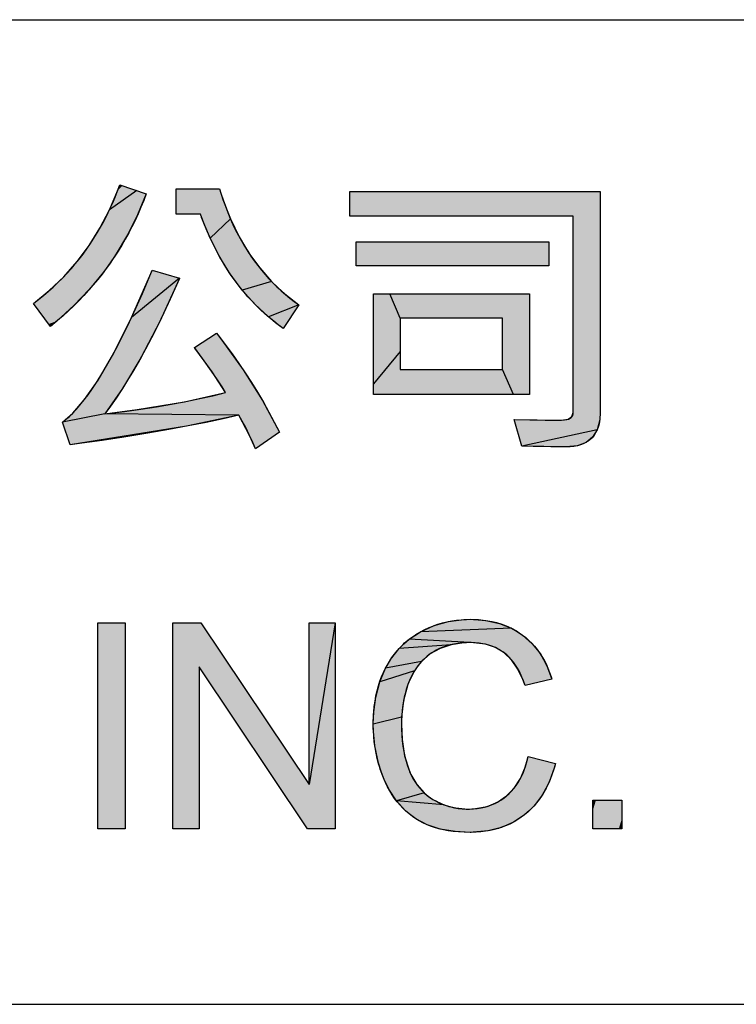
# Model space of a CAD drawing. Extents: x 0 to 841, y 0 to 594.
# Tile 54 of 102: x 696 to 708, y 63 to 80. Entities that reach past the tile are written whole.
import ezdxf

# ---------------------------------------------------------------- set-up
doc = ezdxf.new("R2010")
doc.units = 0
doc.header["$LTSCALE"] = 46.255
doc.header["$MEASUREMENT"] = 0
doc.layers.get('0').update_dxf_attribs({"linetype": 'CONTINUOUS'})

msp = doc.modelspace()

# ---------------------------------------------------------------- linework, layer by layer
at = {"color": 3, "linetype": 'Continuous'}
for p, q in [((601, 80), (826, 80)), ((601, 63), (709, 63)), ((601, 63), (826, 63))]:
    msp.add_line(p, q, dxfattribs=at)
at = {"color": 4, "linetype": 'Continuous'}
for p, q in [((697.47652, 76.71667), (697.62095, 77.05732)), ((697.95166, 77.04815), (697.47652, 76.71667)), ((697.62095, 77.05732), (697.65498, 77.14949)), ((697.65498, 77.14949), (698.11282, 76.9931)), ((698.6282, 76.6435), (698.6282, 77.08165)), ((699.37645, 77.08165), (699.43564, 76.89668)), ((698.11282, 76.9931), (697.9633, 76.62976)), ((699.43564, 76.89668), (699.56577, 76.55988)), ((697.31127, 76.39823), (697.47652, 76.71667)), ((697.9633, 76.62976), (697.79073, 76.28435)), ((699.04653, 76.6435), (698.6282, 76.6435)), ((699.21762, 76.22702), (699.06796, 76.58545)), ((699.56577, 76.55988), (699.21762, 76.22702)), ((699.56577, 76.55988), (699.71505, 76.25173)), ((697.12519, 76.10053), (697.31127, 76.39823)), ((697.79073, 76.28435), (697.59489, 75.95573)), ((699.3845, 75.90026), (699.21762, 76.22702)), ((699.71505, 76.25173), (699.88308, 75.97005)), ((701.73539, 76.16509), (705.0598, 76.16509)), ((701.73539, 75.74751), (701.73539, 76.16509)), ((705.0598, 76.16509), (705.0598, 75.74751)), ((696.91795, 75.82232), (697.12519, 76.10053)), ((696.80618, 75.69017), (696.91795, 75.82232)), ((697.59489, 75.95573), (697.48808, 75.79739)), ((699.56817, 75.60285), (699.3845, 75.90026)), ((699.88308, 75.97005), (700.06987, 75.71294)), ((696.68899, 75.56267), (696.80618, 75.69017)), ((697.48808, 75.79739), (697.37534, 75.64304)), ((697.8589, 74.86072), (698.21351, 75.6685)), ((700.06987, 75.71294), (700.27579, 75.47881)), ((705.0598, 75.74751), (701.73539, 75.74751)), ((696.43821, 75.3215), (696.68899, 75.56267)), ((697.37534, 75.64304), (697.13198, 75.3462)), ((698.6841, 75.53626), (697.8589, 74.86072)), ((698.68305, 75.53379), (698.34545, 74.79145)), ((699.76851, 75.33273), (699.56817, 75.60285)), ((696.1646, 75.0981), (696.43821, 75.3215)), ((697.13198, 75.3462), (696.86398, 75.06446)), ((700.27579, 75.47881), (699.76851, 75.33273)), ((699.98575, 75.08815), (699.76851, 75.33273)), ((700.27579, 75.47881), (700.38621, 75.36991)), ((700.38621, 75.36991), (700.50162, 75.26644)), ((700.50162, 75.26644), (700.74742, 75.07574)), ((702.0343, 75.26657), (704.72987, 75.26657)), ((702.0343, 73.53049), (702.0343, 75.26657)), ((702.49303, 74.84392), (702.31464, 75.26657)), ((704.72987, 75.26657), (704.72987, 73.53049)), ((696.86398, 75.06446), (696.57027, 74.79729)), ((700.22048, 74.86768), (699.98575, 75.08815)), ((700.74742, 75.07574), (700.22048, 74.86768)), ((697.54943, 74.24076), (697.8589, 74.86072)), ((700.34466, 74.76614), (700.22048, 74.86768)), ((704.26175, 74.84392), (702.49303, 74.84392)), ((702.49303, 74.84392), (702.49303, 73.95821)), ((704.26175, 73.95821), (704.26175, 74.84392)), ((696.57027, 74.79729), (696.45919, 74.70557)), ((698.34545, 74.79145), (698.01833, 74.16217)), ((700.4734, 74.67038), (700.34466, 74.76614)), ((699.32322, 74.58705), (699.41731, 74.46705)), ((699.41731, 74.46705), (699.78664, 73.95447)), ((699.24719, 73.91973), (698.94351, 74.34046)), ((697.28005, 73.77674), (697.54943, 74.24076)), ((698.01833, 74.16217), (697.70176, 73.63388)), ((702.49303, 74.26998), (702.0343, 73.71104)), ((699.78664, 73.95447), (700.11744, 73.42443)), ((702.49303, 73.95821), (704.26175, 73.95821)), ((704.44954, 73.53049), (704.26175, 73.95821)), ((699.47946, 73.56046), (699.24719, 73.91973)), ((697.04602, 73.44012), (697.28005, 73.77674)), ((697.70176, 73.63388), (697.39558, 73.19535)), ((696.84271, 73.20575), (697.04602, 73.44012)), ((698.76928, 73.40366), (699.47946, 73.56046)), ((704.72987, 73.53049), (702.0343, 73.53049)), ((697.95704, 73.26787), (698.76928, 73.40366)), ((700.11744, 73.42443), (700.41064, 72.87587)), ((696.66537, 73.05193), (696.84271, 73.20575)), ((697.39558, 73.19535), (696.66537, 73.05193)), ((697.39558, 73.19535), (697.95704, 73.26787)), ((699.71054, 73.17046), (697.39558, 73.19535)), ((699.71054, 73.17046), (698.80625, 72.9796)), ((699.89613, 72.82308), (699.71054, 73.17046)), ((705.2719, 73.08467), (705.39662, 73.10336)), ((705.39662, 73.10336), (705.46091, 73.14689)), ((705.46091, 73.14689), (705.48245, 73.21608)), ((705.94803, 73.22636), (705.93942, 73.08945)), ((696.79939, 72.6594), (696.66537, 73.05193)), ((698.80625, 72.9796), (696.79939, 72.6594)), ((698.80625, 72.9796), (697.68859, 72.78785)), ((704.46361, 73.09741), (705.26076, 73.08459)), ((705.26076, 73.08459), (705.2719, 73.08467)), ((705.93942, 73.08945), (705.89527, 72.91973)), ((697.68859, 72.78785), (696.79939, 72.6594)), ((700.00006, 72.59157), (699.89613, 72.82308)), ((700.41064, 72.87587), (700.00006, 72.59157)), ((705.89527, 72.91973), (704.59674, 72.6345)), ((705.81752, 72.79275), (705.70511, 72.70116)), ((705.89527, 72.91973), (705.81752, 72.79275)), ((705.3596, 72.62422), (704.59674, 72.6345)), ((705.55606, 72.64456), (705.3596, 72.62422)), ((705.70511, 72.70116), (705.55606, 72.64456)), ((697.27735, 69.58665), (697.74786, 69.58665)), ((697.27735, 66.02937), (697.27735, 69.58665)), ((697.74786, 69.58665), (697.74786, 66.02937)), ((701.3755, 69.58665), (700.92408, 66.79387)), ((702.84725, 69.43264), (703.08133, 69.53926)), ((703.08133, 69.53926), (703.32882, 69.60949)), ((703.32882, 69.60949), (703.59179, 69.64362)), ((703.59179, 69.64362), (703.7094, 69.64702)), ((703.7094, 69.64702), (703.70992, 69.64702)), ((703.70992, 69.64702), (703.97346, 69.62902)), ((703.97346, 69.62902), (704.20782, 69.57712)), ((704.20782, 69.57712), (704.41779, 69.49277)), ((702.64903, 69.3025), (702.84725, 69.43264)), ((704.41779, 69.49277), (702.84725, 69.43264)), ((704.41779, 69.49277), (704.51504, 69.43822)), ((704.51504, 69.43822), (704.60718, 69.3754)), ((704.60718, 69.3754), (704.7749, 69.22621)), ((702.477, 69.14362), (702.55975, 69.22665)), ((703.37487, 69.20894), (702.477, 69.14362)), ((702.55975, 69.22665), (702.64903, 69.3025)), ((703.69941, 69.2445), (702.64903, 69.3025)), ((703.37487, 69.20894), (703.18314, 69.14456)), ((703.59482, 69.24117), (703.37487, 69.20894)), ((703.69941, 69.2445), (703.59482, 69.24117)), ((703.76129, 69.24314), (703.69941, 69.2445)), ((703.96521, 69.2164), (703.76129, 69.24314)), ((704.14018, 69.15769), (703.96521, 69.2164)), ((704.7749, 69.22621), (704.91513, 69.04967)), ((702.3309, 68.95571), (702.477, 69.14362)), ((703.01452, 69.04831), (702.86245, 68.91638)), ((703.18314, 69.14456), (703.01452, 69.04831)), ((704.29172, 69.06739), (704.14018, 69.15769)), ((704.41785, 68.94805), (704.29172, 69.06739)), ((704.91513, 69.04967), (705.02875, 68.84373)), ((702.24257, 68.80396), (702.3309, 68.95571)), ((702.86245, 68.91638), (702.24257, 68.80396)), ((702.86245, 68.91638), (702.79788, 68.84146)), ((704.52825, 68.78911), (704.41785, 68.94805)), ((702.14164, 68.56501), (702.24257, 68.80396)), ((702.74087, 68.76041), (702.14164, 68.56501)), ((702.74087, 68.76041), (702.64957, 68.5798)), ((702.79788, 68.84146), (702.74087, 68.76041)), ((704.62334, 68.58229), (704.52825, 68.78911)), ((705.02875, 68.84373), (705.11406, 68.6109)), ((702.07231, 68.30034), (702.14164, 68.56501)), ((702.6278, 68.51981), (702.55456, 68.24342)), ((702.64957, 68.5798), (702.6278, 68.51981)), ((704.65116, 68.50162), (704.62334, 68.58229)), ((702.03578, 68.00584), (702.07231, 68.30034)), ((702.55456, 68.24342), (702.5194, 67.9597)), ((702.03057, 67.83492), (702.03578, 68.00584)), ((702.5194, 67.9597), (702.03057, 67.83492)), ((702.03122, 67.77554), (702.03057, 67.83492)), ((702.5194, 67.9597), (702.51599, 67.83745)), ((702.51599, 67.83745), (702.52787, 67.57481)), ((702.05688, 67.46331), (702.03122, 67.77554)), ((702.52787, 67.57481), (702.57252, 67.29189)), ((702.11936, 67.16572), (702.05688, 67.46331)), ((702.16438, 67.02167), (702.11936, 67.16572)), ((702.57252, 67.29189), (702.64763, 67.04478)), ((704.65797, 67.10512), (704.70408, 67.27675)), ((705.17534, 67.15748), (705.15852, 67.09519)), ((702.21857, 66.88079), (702.16438, 67.02167)), ((702.64763, 67.04478), (702.68022, 66.96902)), ((704.57236, 66.90042), (704.65797, 67.10512)), ((705.15852, 67.09519), (705.06611, 66.83669)), ((702.29758, 66.71716), (702.21857, 66.88079)), ((702.68022, 66.96902), (702.78232, 66.79425)), ((704.46419, 66.73353), (704.57236, 66.90042)), ((705.06611, 66.83669), (704.94927, 66.61636)), ((702.43011, 66.51407), (702.29758, 66.71716)), ((702.90809, 66.65185), (702.43011, 66.51407)), ((702.78232, 66.79425), (702.90809, 66.65185)), ((702.90809, 66.65185), (702.98048, 66.59164)), ((704.33302, 66.59917), (704.46419, 66.73353)), ((703.25125, 66.44544), (702.43011, 66.51407)), ((702.58615, 66.34328), (702.43011, 66.51407)), ((702.98048, 66.59164), (703.05925, 66.53879)), ((703.05925, 66.53879), (703.25125, 66.44544)), ((703.99485, 66.41763), (704.17303, 66.49128)), ((704.17303, 66.49128), (704.33302, 66.59917)), ((704.94927, 66.61636), (704.80851, 66.42954)), ((705.8231, 66.52716), (706.32089, 66.52716)), ((705.8231, 66.02937), (705.8231, 66.52716)), ((706.32089, 66.52716), (706.32089, 66.02937)), ((702.67344, 66.26912), (702.58615, 66.34328)), ((703.25125, 66.44544), (703.35108, 66.41287)), ((703.35108, 66.41287), (703.45349, 66.38968)), ((703.45349, 66.38968), (703.66393, 66.37137)), ((703.66393, 66.37137), (703.79688, 66.37821)), ((703.79688, 66.37821), (703.99485, 66.41763)), ((704.72882, 66.3475), (704.64281, 66.27282)), ((704.80851, 66.42954), (704.72882, 66.3475)), ((702.7669, 66.20246), (702.67344, 66.26912)), ((702.95986, 66.10052), (702.7669, 66.20246)), ((704.45194, 66.14635), (704.24217, 66.05374)), ((704.64281, 66.27282), (704.45194, 66.14635)), ((697.74786, 66.02937), (697.27735, 66.02937)), ((703.18467, 66.0263), (702.95986, 66.10052)), ((703.4469, 65.98141), (703.18467, 66.0263)), ((703.70195, 65.96884), (703.4469, 65.98141)), ((703.75556, 65.96956), (703.70195, 65.96884)), ((704.01146, 65.99459), (703.75556, 65.96956)), ((704.24217, 66.05374), (704.01146, 65.99459)), ((706.32089, 66.02937), (705.8231, 66.02937))]:
    msp.add_line(p, q, dxfattribs=at)
for points in [[(696.45919, 74.70557), (696.1646, 75.0981), (696.25389, 75.16704), (696.34077, 75.2377), (696.42529, 75.3101), (696.50748, 75.38425), (696.58739, 75.46017), (696.66505, 75.53788), (696.74048, 75.61739), (696.81372, 75.69875), (696.84953, 75.74012), (696.8848, 75.78196), (696.9537, 75.86703), (697.02047, 75.954), (697.08511, 76.04289), (697.14765, 76.13374), (697.20809, 76.22659), (697.26646, 76.32148), (697.32274, 76.41846), (697.37696, 76.51755), (697.4291, 76.61883), (697.47917, 76.72232), (697.52716, 76.82808), (697.57307, 76.93617), (697.61688, 77.04664), (697.65498, 77.14949)], [(698.6282, 77.08165), (699.37645, 77.08165), (699.40087, 77.00228), (699.43833, 76.88883), (699.47779, 76.77857), (699.51921, 76.6714), (699.56259, 76.56724), (699.60788, 76.46602), (699.65507, 76.36767), (699.70415, 76.27211), (699.7551, 76.17927), (699.80792, 76.08908), (699.86259, 76.00149), (699.91913, 75.91642), (699.97753, 75.83383), (700.0378, 75.75366), (700.09996, 75.67585), (700.16401, 75.60037), (700.22998, 75.52716), (700.29788, 75.45618), (700.36776, 75.38741), (700.40344, 75.35383), (700.43962, 75.32079), (700.51349, 75.25635), (700.58938, 75.19404), (700.66734, 75.13384), (700.74742, 75.07574)], [(705.94803, 73.22636), (705.94749, 73.19019), (705.94301, 73.12027), (705.93436, 73.05677), (705.92185, 72.99912), (705.90576, 72.94682), (705.88626, 72.89938), (705.86348, 72.85637), (705.83743, 72.81742), (705.80806, 72.78223), (705.79208, 72.76596), (705.77523, 72.75057), (705.73894, 72.72244), (705.69893, 72.69771), (705.65491, 72.67633), (705.60649, 72.65836), (705.55324, 72.64392), (705.4947, 72.63322), (705.43033, 72.62653), (705.3596, 72.62422), (705.09429, 72.62499), (704.78855, 72.62879), (704.59674, 72.6345), (704.46361, 73.09741), (704.99888, 73.08704), (705.26076, 73.08459), (705.28167, 73.08489), (705.33096, 73.08854), (705.37083, 73.09568), (705.40276, 73.10568), (705.42806, 73.11809), (705.44782, 73.1327), (705.46287, 73.14955), (705.4688, 73.15893), (705.47366, 73.16894), (705.4802, 73.19091), (705.48245, 73.21608), (705.48245, 76.60832), (701.62716, 76.60832), (701.62716, 77.03097), (705.94803, 77.03097), (705.94803, 73.22636)], [(698.11282, 76.9931), (698.06789, 76.87585), (698.02067, 76.76053), (697.97114, 76.64709), (697.91932, 76.53548), (697.8652, 76.42568), (697.80877, 76.31763), (697.75004, 76.21131), (697.68898, 76.10669), (697.62559, 76.00372), (697.55986, 75.90238), (697.5261, 75.85231), (697.49176, 75.80264), (697.42128, 75.70449), (697.34842, 75.60791), (697.27315, 75.51288), (697.19544, 75.41937), (697.11526, 75.32737), (697.03258, 75.23685), (696.94737, 75.14779), (696.85959, 75.06018), (696.76921, 74.97401), (696.67617, 74.88926), (696.58044, 74.80593), (696.48197, 74.724), (696.45919, 74.70557)], [(700.74742, 75.07574), (700.4734, 74.67038), (700.39145, 74.73027), (700.31134, 74.79245), (700.23305, 74.85695), (700.15657, 74.92378), (700.08186, 74.99297), (700.0089, 75.06456), (699.93766, 75.13858), (699.86813, 75.21508), (699.80029, 75.29411), (699.73413, 75.37571), (699.66963, 75.45995), (699.60679, 75.54686), (699.5456, 75.63653), (699.48608, 75.72899), (699.42821, 75.82434), (699.37201, 75.92262), (699.31749, 76.02392), (699.26466, 76.12831), (699.21354, 76.23586), (699.16414, 76.34666), (699.1165, 76.46078), (699.07064, 76.57831), (699.04653, 76.6435)], [(700.00006, 72.59157), (699.95327, 72.69922), (699.89092, 72.83396), (699.82957, 72.95716), (699.76939, 73.06919), (699.71054, 73.17046), (699.4388, 73.10881), (699.14697, 73.04693), (698.83403, 72.98491), (698.49892, 72.92281), (698.14056, 72.86069), (697.75782, 72.79865), (697.34955, 72.73674), (696.91456, 72.67506), (696.79939, 72.6594), (696.66537, 73.05194), (696.72062, 73.0944), (696.77832, 73.1441), (696.83864, 73.20167), (696.90174, 73.26777), (696.96778, 73.3431), (697.0369, 73.42839), (697.10927, 73.52444), (697.18502, 73.63204), (697.26432, 73.75205), (697.34731, 73.88536), (697.43414, 74.03288), (697.52498, 74.19556), (697.61997, 74.3744), (697.71929, 74.57043), (697.8231, 74.78469), (697.93156, 75.01829), (698.04485, 75.27235), (698.16315, 75.54805), (698.21598, 75.67446), (698.6841, 75.53626)], [(698.6841, 75.53626), (698.63357, 75.41892), (698.52449, 75.17309), (698.41646, 74.9396), (698.3095, 74.71803), (698.20363, 74.50797), (698.09883, 74.30901), (697.99512, 74.12077), (697.89249, 73.94286), (697.79096, 73.7749), (697.69051, 73.61652), (697.59113, 73.46737), (697.49283, 73.32709), (697.39558, 73.19535), (697.44303, 73.2009), (697.73726, 73.23762), (698.01932, 73.2769), (698.28964, 73.31862), (698.54865, 73.36269), (698.79674, 73.40899), (699.03433, 73.45745), (699.26178, 73.50797), (699.47946, 73.56046), (699.42001, 73.65897), (699.34108, 73.78133), (699.23928, 73.93114), (699.11105, 74.11212), (698.95273, 74.32808), (698.94351, 74.34046), (699.32322, 74.58705), (699.35238, 74.55027), (699.47573, 74.39055), (699.59509, 74.22919), (699.71049, 74.06617), (699.82198, 73.90145), (699.9296, 73.73501), (700.03337, 73.56681), (700.13333, 73.39684), (700.22952, 73.22505), (700.32194, 73.0514), (700.41064, 72.87587)], [(698.57274, 66.02937), (698.57274, 69.58665), (699.05562, 69.58665), (700.92408, 66.79387), (700.92408, 69.58665), (701.3755, 69.58665), (701.3755, 66.02937), (700.89262, 66.02937), (699.02416, 68.82468), (699.02416, 66.02937), (698.57274, 66.02937)], [(702.03058, 67.82988), (702.03059, 67.84333), (702.03278, 67.94687), (702.03866, 68.04671), (702.0481, 68.14301), (702.06102, 68.23594), (702.0773, 68.32564), (702.09688, 68.41226), (702.1197, 68.49595), (702.1457, 68.57684), (702.17485, 68.65506), (702.20714, 68.73073), (702.24257, 68.80396), (702.26844, 68.85241), (702.30853, 68.92069), (702.35101, 68.98554), (702.39591, 69.0471), (702.44325, 69.1055), (702.49307, 69.16084), (702.54541, 69.21323), (702.57257, 69.23835), (702.60037, 69.26275), (702.65794, 69.3094), (702.7182, 69.35323), (702.78127, 69.39431), (702.84725, 69.43264), (702.91992, 69.47035), (702.99383, 69.50435), (703.03129, 69.51998), (703.06908, 69.53471), (703.14567, 69.56143), (703.22369, 69.58453), (703.30322, 69.60405), (703.38437, 69.61996), (703.46725, 69.63225), (703.55196, 69.64088), (703.63862, 69.6458), (703.7094, 69.64702), (703.76074, 69.64639), (703.84675, 69.64236), (703.9294, 69.63472), (704.00888, 69.62358), (704.08536, 69.60905), (704.15901, 69.5912), (704.22999, 69.57009), (704.29844, 69.54574), (704.36451, 69.51818), (704.42831, 69.4874), (704.48997, 69.45336), (704.52004, 69.43511), (704.5496, 69.41603), (704.60718, 69.3754), (704.66334, 69.33104), (704.71663, 69.28405), (704.76713, 69.23436), (704.81488, 69.18194), (704.85992, 69.12672), (704.90231, 69.06861), (704.94208, 69.0075), (704.97925, 68.94324), (705.01383, 68.87569), (705.0458, 68.80469), (705.07513, 68.73006), (705.10176, 68.65164), (705.11406, 68.6109), (704.65116, 68.50162), (704.64132, 68.53154), (704.61344, 68.60828), (704.58385, 68.67894), (704.55264, 68.74393), (704.51989, 68.80361), (704.48562, 68.85832), (704.44988, 68.90838), (704.41265, 68.95408), (704.37392, 68.99567), (704.33363, 69.03338), (704.29172, 69.06739), (704.26922, 69.08379), (704.24618, 69.0994), (704.19845, 69.12821), (704.1484, 69.15387), (704.0959, 69.17643), (704.04076, 69.19589), (703.98281, 69.21221), (703.92184, 69.22532), (703.85763, 69.23515), (703.78995, 69.24155), (703.71856, 69.24437), (703.69941, 69.2445), (703.63938, 69.24342), (703.56328, 69.23878), (703.49073, 69.2306), (703.42151, 69.21902), (703.35542, 69.20415), (703.29227, 69.18607), (703.23186, 69.16482), (703.17403, 69.14043), (703.11862, 69.11291), (703.06549, 69.08222), (703.03974, 69.06566), (703.01452, 69.04831), (702.96251, 69.00867), (702.91393, 68.96686), (702.86863, 68.92283), (702.8265, 68.8765), (702.78743, 68.82781), (702.75137, 68.77666), (702.7183, 68.72302), (702.68819, 68.66675), (702.66101, 68.60772), (702.63676, 68.54574), (702.6278, 68.51981), (702.6005, 68.43313), (702.57703, 68.34577), (702.56673, 68.30181), (702.55738, 68.25768), (702.54153, 68.16885), (702.52948, 68.07925), (702.52124, 67.98882), (702.51681, 67.8975), (702.51599, 67.83745), (702.51719, 67.75163), (702.52199, 67.64855), (702.53032, 67.55018), (702.54202, 67.45623), (702.55699, 67.36648), (702.57511, 67.28067), (702.5963, 67.19859), (702.62049, 67.12003), (702.64763, 67.04478), (702.66437, 67.00419), (702.69324, 66.94217), (702.72445, 66.88406), (702.75796, 66.82962)], [(704.70408, 67.27675), (705.17534, 67.15748), (705.16924, 67.13412), (705.14354, 67.0449), (705.1152, 66.96013), (705.08432, 66.87961), (705.05096, 66.80315), (705.01516, 66.73059), (704.97698, 66.66175), (704.93643, 66.59649), (704.89353, 66.53465), (704.84825, 66.47611), (704.80059, 66.42075), (704.75049, 66.36846), (704.69791, 66.31917), (704.64281, 66.27282), (704.58431, 66.22904), (704.52405, 66.18875), (704.46195, 66.15188), (704.39797, 66.1184), (704.33204, 66.08829), (704.26407, 66.0615), (704.19392, 66.03804), (704.12147, 66.0179), (704.04657, 66.00113), (703.96909, 65.98776), (703.88887, 65.97788), (703.80573, 65.97156), (703.71953, 65.96892), (703.70195, 65.96884), (703.70109, 65.96884), (703.59986, 65.97075), (703.50362, 65.97629), (703.41213, 65.98528), (703.32516, 65.99758), (703.24248, 66.01306), (703.16387, 66.03158), (703.08913, 66.05306), (703.01805, 66.0774), (702.95046, 66.10455), (702.88618, 66.13445), (702.82504, 66.16709), (702.7669, 66.20246), (702.70705, 66.24377), (702.64973, 66.28803), (702.59487, 66.33529), (702.54246, 66.38556), (702.49243, 66.43892), (702.44474, 66.49547), (702.39936, 66.55532), (702.35627, 66.61858), (702.31546, 66.6854), (702.27696, 66.75593), (702.24079, 66.83032), (702.21857, 66.88079), (702.18322, 66.96956), (702.15156, 67.05954), (702.1371, 67.10501), (702.12356, 67.15079), (702.09923, 67.24331), (702.07856, 67.33719), (702.06155, 67.4325), (702.04821, 67.52934), (702.03858, 67.62779), (702.03268, 67.72794), (702.03058, 67.82988)], [(702.75796, 66.82962), (702.79376, 66.77869), (702.83189, 66.73109), (702.87237, 66.68666), (702.91528, 66.64529), (702.9607, 66.60687), (703.00866, 66.57139), (703.05925, 66.53879), (703.11946, 66.50489), (703.18036, 66.47499), (703.24206, 66.44897), (703.30465, 66.42675), (703.33632, 66.41705), (703.36825, 66.40828), (703.43288, 66.39355), (703.49866, 66.38254), (703.56572, 66.37525), (703.6342, 66.37172), (703.66393, 66.37137), (703.69001, 66.37162), (703.75974, 66.37487), (703.82677, 66.38176), (703.89127, 66.39219), (703.95341, 66.40609), (704.01333, 66.4234), (704.07119, 66.4441), (704.12711, 66.4682), (704.15439, 66.48153), (704.18121, 66.49572), (704.2335, 66.52668), (704.28407, 66.56113), (704.33302, 66.59917), (704.37713, 66.6384), (704.41889, 66.68074), (704.45836, 66.72629), (704.4956, 66.7752), (704.53063, 66.82764), (704.56345, 66.88377), (704.59402, 66.94381), (704.62233, 67.00797), (704.64828, 67.07649), (704.67181, 67.14963), (704.69279, 67.22763), (704.70408, 67.27675)]]:
    msp.add_lwpolyline(points, dxfattribs=at)
for points in [[(697.47652, 76.71667), (697.62095, 77.05732), (697.95166, 77.04815)], [(697.47652, 76.71667), (697.95166, 77.04815), (698.11282, 76.9931)], [(697.62095, 77.05732), (697.65498, 77.14949), (697.7026, 77.13322)], [(697.7026, 77.13322), (697.95166, 77.04815), (697.62095, 77.05732)], [(699.43564, 76.89668), (698.6282, 76.79773), (699.37645, 77.08165)], [(699.37645, 77.08165), (698.6282, 76.79773), (698.89158, 77.08165)], [(698.6282, 76.79773), (698.6282, 77.08165), (698.89158, 77.08165)], [(701.62716, 76.60832), (701.62716, 77.03097), (705.94803, 77.03097)], [(701.62716, 76.60832), (705.94803, 77.03097), (705.48245, 76.60832)], [(705.94803, 77.03097), (705.94803, 73.22636), (705.48245, 76.60832)], [(698.11282, 76.9931), (697.9633, 76.62976), (697.47652, 76.71667)], [(698.6282, 76.79773), (699.43564, 76.89668), (698.6282, 76.6435)], [(698.6282, 76.6435), (699.43564, 76.89668), (698.89927, 76.6435)], [(698.89927, 76.6435), (699.43564, 76.89668), (699.04653, 76.6435)], [(699.04653, 76.6435), (699.43564, 76.89668), (699.06796, 76.58545)], [(699.43564, 76.89668), (699.56577, 76.55988), (699.06796, 76.58545)], [(697.31127, 76.39823), (697.47652, 76.71667), (697.9633, 76.62976)], [(697.9633, 76.62976), (697.79073, 76.28435), (697.31127, 76.39823)], [(699.21762, 76.22702), (699.06796, 76.58545), (699.56577, 76.55988)], [(699.21762, 76.22702), (699.56577, 76.55988), (699.71505, 76.25173)], [(705.48245, 73.21608), (705.48245, 76.60832), (705.94803, 73.22636)], [(697.12519, 76.10053), (697.31127, 76.39823), (697.79073, 76.28435)], [(697.79073, 76.28435), (697.59489, 75.95573), (697.12519, 76.10053)], [(699.71505, 76.25173), (699.88308, 75.97005), (699.21762, 76.22702)], [(699.3845, 75.90026), (699.21762, 76.22702), (699.88308, 75.97005)], [(705.0598, 76.12166), (701.73539, 76.0181), (705.0598, 76.16509)], [(705.0598, 76.16509), (701.73539, 76.0181), (703.88961, 76.16509)], [(703.88961, 76.16509), (701.73539, 76.0181), (702.08113, 76.16509)], [(701.73539, 76.0181), (701.73539, 76.16509), (702.08113, 76.16509)], [(696.91795, 75.82232), (697.12519, 76.10053), (697.59489, 75.95573)], [(705.0598, 76.12166), (705.0598, 75.8945), (701.73539, 76.0181)], [(701.73539, 75.79094), (701.73539, 76.0181), (705.0598, 75.8945)], [(696.80618, 75.69017), (696.91795, 75.82232), (697.48808, 75.79739)], [(697.59489, 75.95573), (697.48808, 75.79739), (696.91795, 75.82232)], [(699.88308, 75.97005), (700.06987, 75.71294), (699.3845, 75.90026)], [(699.56817, 75.60285), (699.3845, 75.90026), (700.06987, 75.71294)], [(701.73539, 75.79094), (705.0598, 75.8945), (701.73539, 75.74751)], [(701.73539, 75.74751), (705.0598, 75.8945), (702.90558, 75.74751)], [(702.90558, 75.74751), (705.0598, 75.8945), (704.71406, 75.74751)], [(705.0598, 75.8945), (705.0598, 75.74751), (704.71406, 75.74751)], [(696.68899, 75.56267), (696.80618, 75.69017), (697.37534, 75.64304)], [(697.48808, 75.79739), (697.37534, 75.64304), (696.80618, 75.69017)], [(698.6841, 75.53626), (697.8589, 74.86072), (698.21598, 75.67446), (698.21351, 75.6685)], [(700.06987, 75.71294), (700.27579, 75.47881), (699.56817, 75.60285)], [(696.43821, 75.3215), (696.68899, 75.56267), (697.13198, 75.3462)], [(697.37534, 75.64304), (697.13198, 75.3462), (696.68899, 75.56267)], [(697.8589, 74.86072), (698.6841, 75.53626), (698.68305, 75.53379)], [(698.68305, 75.53379), (698.34545, 74.79145), (697.8589, 74.86072)], [(699.76851, 75.33273), (699.56817, 75.60285), (700.27579, 75.47881)], [(696.43821, 75.3215), (697.13198, 75.3462), (696.1646, 75.0981)], [(697.13198, 75.3462), (696.86398, 75.06446), (696.1646, 75.0981)], [(699.76851, 75.33273), (700.27579, 75.47881), (700.38621, 75.36991)], [(700.38621, 75.36991), (700.50162, 75.26644), (699.76851, 75.33273)], [(699.98575, 75.08815), (699.76851, 75.33273), (700.50162, 75.26644)], [(700.50162, 75.26644), (700.74742, 75.07574), (699.98575, 75.08815)], [(702.49303, 74.84392), (702.0343, 74.65547), (702.31464, 75.26657)], [(702.0343, 74.65547), (702.0343, 75.26657), (702.31464, 75.26657)], [(702.49303, 74.84392), (702.31464, 75.26657), (703.78103, 75.26657)], [(704.72987, 75.08602), (702.49303, 74.84392), (704.72987, 75.26657)], [(704.72987, 75.26657), (702.49303, 74.84392), (703.78103, 75.26657)], [(696.26829, 74.95993), (696.1646, 75.0981), (696.86398, 75.06446)], [(696.86398, 75.06446), (696.57027, 74.79729), (696.26829, 74.95993)], [(700.22048, 74.86768), (699.98575, 75.08815), (700.74742, 75.07574)], [(700.22048, 74.86768), (700.74742, 75.07574), (700.65096, 74.93305)], [(702.49303, 74.84392), (704.72987, 75.08602), (703.11562, 74.84392)], [(703.11562, 74.84392), (704.72987, 75.08602), (704.07781, 74.84392)], [(704.07781, 74.84392), (704.72987, 75.08602), (704.26175, 74.84392)], [(704.26175, 74.84392), (704.72987, 75.08602), (704.26175, 74.53215)], [(704.72987, 75.08602), (704.72987, 74.14159), (704.26175, 74.53215)], [(696.42855, 74.74639), (696.26829, 74.95993), (696.57027, 74.79729)], [(697.54943, 74.24076), (697.8589, 74.86072), (698.34545, 74.79145)], [(700.22048, 74.86768), (700.65096, 74.93305), (700.34466, 74.76614)], [(700.65096, 74.93305), (700.4734, 74.67038), (700.34466, 74.76614)], [(702.49303, 74.7518), (702.0343, 74.65547), (702.49303, 74.84392)], [(696.57027, 74.79729), (696.45919, 74.70557), (696.42855, 74.74639)], [(698.34545, 74.79145), (698.01833, 74.16217), (697.54943, 74.24076)], [(702.49303, 74.7518), (702.49303, 74.26998), (702.0343, 74.65547)], [(702.0343, 73.71104), (702.0343, 74.65547), (702.49303, 74.26998)], [(698.94351, 74.34046), (699.32322, 74.58705), (699.41731, 74.46705)], [(699.41731, 74.46705), (699.78664, 73.95447), (698.94351, 74.34046)], [(704.26175, 74.05033), (704.26175, 74.53215), (704.72987, 74.14159)], [(699.24719, 73.91973), (698.94351, 74.34046), (699.78664, 73.95447)], [(697.28005, 73.77674), (697.54943, 74.24076), (698.01833, 74.16217)], [(698.01833, 74.16217), (697.70176, 73.63388), (697.28005, 73.77674)], [(702.0343, 73.71104), (702.49303, 74.26998), (702.49303, 73.95821)], [(704.26175, 74.05033), (704.72987, 74.14159), (704.26175, 73.95821)], [(704.26175, 73.95821), (704.72987, 74.14159), (704.44954, 73.53049)], [(704.72987, 74.14159), (704.72987, 73.53049), (704.44954, 73.53049)], [(699.24719, 73.91973), (699.78664, 73.95447), (699.47946, 73.56046)], [(699.78664, 73.95447), (700.11744, 73.42443), (699.47946, 73.56046)], [(704.26175, 73.95821), (702.0343, 73.71104), (703.63916, 73.95821)], [(703.63916, 73.95821), (702.0343, 73.71104), (702.67698, 73.95821)], [(702.67698, 73.95821), (702.0343, 73.71104), (702.49303, 73.95821)], [(702.0343, 73.71104), (704.26175, 73.95821), (702.0343, 73.53049)], [(702.0343, 73.53049), (704.26175, 73.95821), (702.98314, 73.53049)], [(704.26175, 73.95821), (704.44954, 73.53049), (702.98314, 73.53049)], [(697.04602, 73.44012), (697.70176, 73.63388), (696.84271, 73.20575)], [(697.70176, 73.63388), (697.39558, 73.19535), (696.84271, 73.20575)], [(697.04602, 73.44012), (697.28005, 73.77674), (697.70176, 73.63388)], [(698.76928, 73.40366), (699.47946, 73.56046), (700.11744, 73.42443)], [(697.95704, 73.26787), (700.11744, 73.42443), (697.39558, 73.19535)], [(697.39558, 73.19535), (700.11744, 73.42443), (699.71054, 73.17046)], [(698.76928, 73.40366), (700.11744, 73.42443), (697.95704, 73.26787)], [(700.11744, 73.42443), (700.41064, 72.87587), (699.71054, 73.17046)], [(696.66537, 73.05193), (696.84271, 73.20575), (697.39558, 73.19535)], [(696.66537, 73.05193), (697.39558, 73.19535), (699.71054, 73.17046)], [(699.71054, 73.17046), (698.80625, 72.9796), (696.66537, 73.05193)], [(699.89613, 72.82308), (699.71054, 73.17046), (700.41064, 72.87587)], [(705.2719, 73.08467), (705.39662, 73.10336), (705.93942, 73.08945)], [(705.46091, 73.14689), (705.94803, 73.22636), (705.39662, 73.10336)], [(705.94803, 73.22636), (705.93942, 73.08945), (705.39662, 73.10336)], [(705.48245, 73.21608), (705.94803, 73.22636), (705.46091, 73.14689)], [(696.79939, 72.6594), (696.66537, 73.05193), (698.80625, 72.9796)], [(696.79939, 72.6594), (698.80625, 72.9796), (697.68859, 72.78785)], [(704.59674, 72.6345), (704.46361, 73.09741), (705.26076, 73.08459)], [(705.89527, 72.91973), (704.59674, 72.6345), (705.26076, 73.08459)], [(705.2719, 73.08467), (705.93942, 73.08945), (705.26076, 73.08459)], [(705.93942, 73.08945), (705.89527, 72.91973), (705.26076, 73.08459)], [(700.41064, 72.87587), (700.00006, 72.59157), (699.89613, 72.82308)], [(704.59674, 72.6345), (705.89527, 72.91973), (705.81752, 72.79275)], [(705.70511, 72.70116), (704.59674, 72.6345), (705.81752, 72.79275)], [(705.55606, 72.64456), (704.59674, 72.6345), (705.70511, 72.70116)], [(705.55606, 72.64456), (705.3596, 72.62422), (704.59674, 72.6345)], [(697.74786, 69.21669), (697.27735, 68.33449), (697.74786, 69.58665)], [(697.74786, 69.58665), (697.27735, 68.33449), (697.58224, 69.58665)], [(697.58224, 69.58665), (697.27735, 68.33449), (697.32629, 69.58665)], [(697.27735, 68.33449), (697.27735, 69.58665), (697.32629, 69.58665)], [(699.02416, 68.82468), (698.57274, 66.02937), (699.05562, 69.58665)], [(698.57274, 66.02937), (698.57274, 69.58665), (699.05562, 69.58665)], [(699.05562, 69.58665), (700.92408, 66.79387), (699.02416, 68.82468)], [(700.92408, 66.79387), (701.3755, 69.58665), (700.89262, 66.02937)], [(701.3755, 69.58665), (701.3755, 66.02937), (700.89262, 66.02937)], [(700.92408, 69.58665), (701.3755, 69.58665), (700.92408, 66.79387)], [(702.84725, 69.43264), (703.08133, 69.53926), (704.41779, 69.49277)], [(703.08133, 69.53926), (703.32882, 69.60949), (704.20782, 69.57712)], [(704.20782, 69.57712), (704.41779, 69.49277), (703.08133, 69.53926)], [(703.32882, 69.60949), (703.59179, 69.64362), (703.97346, 69.62902)], [(703.97346, 69.62902), (704.20782, 69.57712), (703.32882, 69.60949)], [(703.59179, 69.64362), (703.7094, 69.64702), (703.70992, 69.64702)], [(703.70992, 69.64702), (703.97346, 69.62902), (703.59179, 69.64362)], [(702.64903, 69.3025), (702.84725, 69.43264), (704.60718, 69.3754)], [(702.64903, 69.3025), (704.60718, 69.3754), (703.69941, 69.2445)], [(702.84725, 69.43264), (704.41779, 69.49277), (704.51504, 69.43822)], [(704.51504, 69.43822), (704.60718, 69.3754), (702.84725, 69.43264)], [(703.69941, 69.2445), (704.60718, 69.3754), (703.76129, 69.24314)], [(704.60718, 69.3754), (704.7749, 69.22621), (703.76129, 69.24314)], [(697.74786, 69.21669), (697.74786, 67.28153), (697.27735, 68.33449)], [(702.477, 69.14362), (702.55975, 69.22665), (703.37487, 69.20894)], [(702.477, 69.14362), (703.37487, 69.20894), (703.18314, 69.14456)], [(702.55975, 69.22665), (702.64903, 69.3025), (703.69941, 69.2445)], [(703.59482, 69.24117), (702.55975, 69.22665), (703.69941, 69.2445)], [(703.59482, 69.24117), (703.37487, 69.20894), (702.55975, 69.22665)], [(703.96521, 69.2164), (703.76129, 69.24314), (704.7749, 69.22621)], [(703.96521, 69.2164), (704.7749, 69.22621), (704.14018, 69.15769)], [(704.14018, 69.15769), (704.7749, 69.22621), (704.29172, 69.06739)], [(704.7749, 69.22621), (704.91513, 69.04967), (704.29172, 69.06739)], [(702.3309, 68.95571), (702.477, 69.14362), (703.01452, 69.04831)], [(703.01452, 69.04831), (702.86245, 68.91638), (702.3309, 68.95571)], [(703.18314, 69.14456), (703.01452, 69.04831), (702.477, 69.14362)], [(704.41785, 68.94805), (704.29172, 69.06739), (704.91513, 69.04967)], [(704.91513, 69.04967), (705.02875, 68.84373), (704.41785, 68.94805)], [(702.24257, 68.80396), (702.3309, 68.95571), (702.86245, 68.91638)], [(702.24257, 68.80396), (702.86245, 68.91638), (702.79788, 68.84146)], [(704.52825, 68.78911), (704.41785, 68.94805), (705.02875, 68.84373)], [(699.02416, 68.82468), (699.02416, 66.02937), (698.57274, 66.02937)], [(700.89262, 66.02937), (699.02416, 68.82468), (700.92408, 66.79387)], [(702.14164, 68.56501), (702.24257, 68.80396), (702.74087, 68.76041)], [(702.14164, 68.56501), (702.74087, 68.76041), (702.64957, 68.5798)], [(702.79788, 68.84146), (702.74087, 68.76041), (702.24257, 68.80396)], [(705.02875, 68.84373), (705.11406, 68.6109), (704.52825, 68.78911)], [(704.62334, 68.58229), (704.52825, 68.78911), (705.11406, 68.6109)], [(702.07231, 68.30034), (702.14164, 68.56501), (702.6278, 68.51981)], [(702.6278, 68.51981), (702.55456, 68.24342), (702.07231, 68.30034)], [(702.64957, 68.5798), (702.6278, 68.51981), (702.14164, 68.56501)], [(705.11406, 68.6109), (704.65116, 68.50162), (704.62334, 68.58229)], [(697.27735, 66.39933), (697.27735, 68.33449), (697.74786, 67.28153)], [(702.03578, 68.00584), (702.07231, 68.30034), (702.55456, 68.24342)], [(702.55456, 68.24342), (702.5194, 67.9597), (702.03578, 68.00584)], [(702.03057, 67.83492), (702.03578, 68.00584), (702.5194, 67.9597)], [(702.03057, 67.83492), (702.5194, 67.9597), (702.51599, 67.83745)], [(702.03057, 67.83492), (702.51599, 67.83745), (702.03122, 67.77554)], [(702.51599, 67.83745), (702.52787, 67.57481), (702.03122, 67.77554)], [(702.05688, 67.46331), (702.03122, 67.77554), (702.52787, 67.57481)], [(702.52787, 67.57481), (702.57252, 67.29189), (702.05688, 67.46331)], [(702.11936, 67.16572), (702.05688, 67.46331), (702.57252, 67.29189)], [(697.27735, 66.39933), (697.74786, 67.28153), (697.27735, 66.02937)], [(697.27735, 66.02937), (697.74786, 67.28153), (697.44297, 66.02937)], [(697.44297, 66.02937), (697.74786, 67.28153), (697.69893, 66.02937)], [(697.74786, 67.28153), (697.74786, 66.02937), (697.69893, 66.02937)], [(702.57252, 67.29189), (702.64763, 67.04478), (702.11936, 67.16572)], [(702.16438, 67.02167), (702.11936, 67.16572), (702.64763, 67.04478)], [(704.65797, 67.10512), (704.70408, 67.27675), (705.17534, 67.15748)], [(705.17534, 67.15748), (705.15852, 67.09519), (704.65797, 67.10512)], [(702.64763, 67.04478), (702.68022, 66.96902), (702.16438, 67.02167)], [(702.21857, 66.88079), (702.16438, 67.02167), (702.68022, 66.96902)], [(704.57236, 66.90042), (704.65797, 67.10512), (705.15852, 67.09519)], [(705.15852, 67.09519), (705.06611, 66.83669), (704.57236, 66.90042)], [(702.68022, 66.96902), (702.78232, 66.79425), (702.21857, 66.88079)], [(702.29758, 66.71716), (702.21857, 66.88079), (702.78232, 66.79425)], [(704.46419, 66.73353), (704.57236, 66.90042), (705.06611, 66.83669)], [(705.06611, 66.83669), (704.94927, 66.61636), (704.46419, 66.73353)], [(702.78232, 66.79425), (702.90809, 66.65185), (702.29758, 66.71716)], [(702.43011, 66.51407), (702.29758, 66.71716), (702.90809, 66.65185)], [(702.43011, 66.51407), (702.90809, 66.65185), (702.98048, 66.59164)], [(704.33302, 66.59917), (704.46419, 66.73353), (704.94927, 66.61636)], [(703.05925, 66.53879), (702.43011, 66.51407), (702.98048, 66.59164)], [(703.05925, 66.53879), (703.25125, 66.44544), (702.43011, 66.51407)], [(702.58615, 66.34328), (702.43011, 66.51407), (703.25125, 66.44544)], [(703.99485, 66.41763), (704.17303, 66.49128), (704.80851, 66.42954)], [(704.33302, 66.59917), (704.94927, 66.61636), (704.17303, 66.49128)], [(704.94927, 66.61636), (704.80851, 66.42954), (704.17303, 66.49128)], [(706.32089, 66.47539), (705.8231, 66.35194), (706.32089, 66.52716)], [(706.32089, 66.52716), (705.8231, 66.35194), (706.14567, 66.52716)], [(706.14567, 66.52716), (705.8231, 66.35194), (705.87487, 66.52716)], [(705.8231, 66.35194), (705.8231, 66.52716), (705.87487, 66.52716)], [(706.32089, 66.47539), (706.32089, 66.20459), (705.8231, 66.35194)], [(703.35108, 66.41287), (702.58615, 66.34328), (703.25125, 66.44544)], [(703.45349, 66.38968), (702.58615, 66.34328), (703.35108, 66.41287)], [(703.66393, 66.37137), (702.58615, 66.34328), (703.45349, 66.38968)], [(704.72882, 66.3475), (702.58615, 66.34328), (703.66393, 66.37137)], [(704.72882, 66.3475), (704.64281, 66.27282), (702.58615, 66.34328)], [(702.67344, 66.26912), (702.58615, 66.34328), (704.64281, 66.27282)], [(703.79688, 66.37821), (704.80851, 66.42954), (703.66393, 66.37137)], [(704.80851, 66.42954), (704.72882, 66.3475), (703.66393, 66.37137)], [(703.99485, 66.41763), (704.80851, 66.42954), (703.79688, 66.37821)], [(705.8231, 66.08114), (705.8231, 66.35194), (706.32089, 66.20459)], [(702.67344, 66.26912), (704.64281, 66.27282), (702.7669, 66.20246)], [(704.64281, 66.27282), (704.45194, 66.14635), (702.7669, 66.20246)], [(702.95986, 66.10052), (702.7669, 66.20246), (704.45194, 66.14635)], [(704.45194, 66.14635), (704.24217, 66.05374), (702.95986, 66.10052)], [(705.8231, 66.08114), (706.32089, 66.20459), (705.8231, 66.02937)], [(705.8231, 66.02937), (706.32089, 66.20459), (705.99832, 66.02937)], [(705.99832, 66.02937), (706.32089, 66.20459), (706.26912, 66.02937)], [(706.32089, 66.20459), (706.32089, 66.02937), (706.26912, 66.02937)], [(703.18467, 66.0263), (702.95986, 66.10052), (704.24217, 66.05374)], [(704.24217, 66.05374), (704.01146, 65.99459), (703.18467, 66.0263)], [(703.4469, 65.98141), (703.18467, 66.0263), (704.01146, 65.99459)], [(704.01146, 65.99459), (703.75556, 65.96956), (703.4469, 65.98141)], [(703.70195, 65.96884), (703.4469, 65.98141), (703.75556, 65.96956)]]:
    msp.add_solid(points, dxfattribs=at)

doc.saveas('drawing.dxf')
